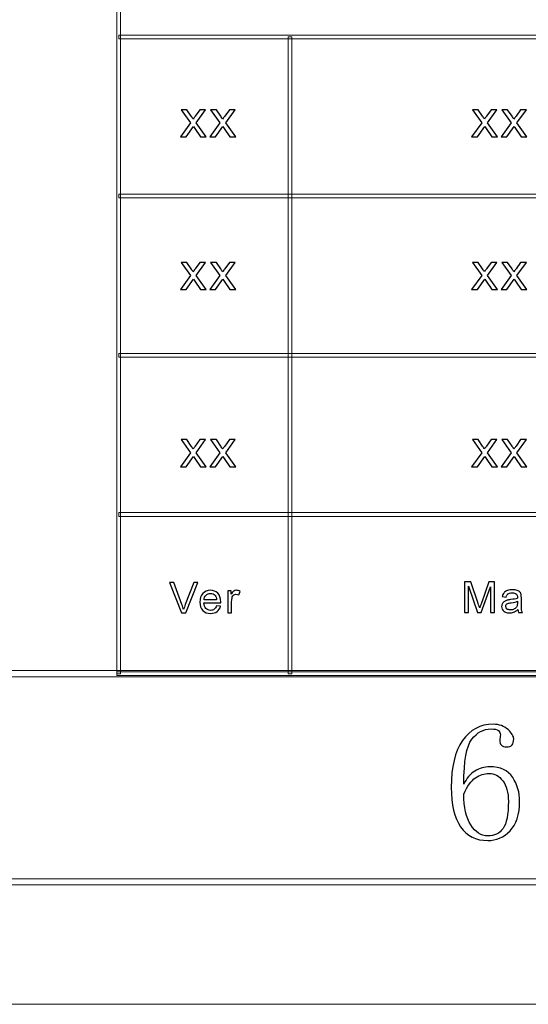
# Model space of a CAD drawing. Header units: millimetres. Extents: x -420 to 420, y -297 to 297.
# Tile 95 of 197: x 109 to 151, y -297 to -217. Entities that reach past the tile are written whole.
import ezdxf

# ---------------------------------------------------------------- set-up
doc = ezdxf.new("R2010")
doc.units = ezdxf.units.MM
doc.header["$MEASUREMENT"] = 0
doc.layers.add('layer 1', color=7, linetype='Continuous')

msp = doc.modelspace()

# ---------------------------------------------------------------- linework, layer by layer
at = {"layer": 'layer 1', "color": 7, "lineweight": 9}
for points in [[(117.4367, -270.3329), (117.4367, -270.3329), (117.1368, -270.3329), (117.1368, -270.3329), (117.1368, -270.3329), (117.1368, -270.3329), (117.1368, -179.2812), (117.1368, -179.2812), (117.1368, -179.2812), (117.1368, -179.2812), (117.4367, -179.2812), (117.4367, -179.2812), (117.4367, -179.2812), (117.4367, -179.2812), (117.4367, -270.3329), (117.4367, -270.3329)], [(273.2057, -218.1533), (273.2057, -218.1533), (273.2057, -218.4535), (273.2057, -218.4535), (273.2057, -218.4535), (273.2057, -218.4535), (117.2868, -218.4535), (117.2868, -218.4535), (117.2868, -218.4535), (117.2868, -218.4535), (117.2868, -218.1533), (117.2868, -218.1533), (117.2868, -218.1533), (117.2868, -218.1533), (273.2057, -218.1533), (273.2057, -218.1533)], [(131.4294, -270.3329), (131.4294, -270.3329), (131.1296, -270.3329), (131.1296, -270.3329), (131.1296, -270.3329), (131.1296, -270.3329), (131.1296, -218.3034), (131.1296, -218.3034), (131.1296, -218.3034), (131.1296, -218.3034), (131.4294, -218.3034), (131.4294, -218.3034), (131.4294, -218.3034), (131.4294, -218.3034), (131.4294, -270.3329), (131.4294, -270.3329)], [(273.2057, -231.1607), (273.2057, -231.1607), (273.2057, -231.4608), (273.2057, -231.4608), (273.2057, -231.4608), (273.2057, -231.4608), (117.2868, -231.4608), (117.2868, -231.4608), (117.2868, -231.4608), (117.2868, -231.4608), (117.2868, -231.1607), (117.2868, -231.1607), (117.2868, -231.1607), (117.2868, -231.1607), (273.2057, -231.1607), (273.2057, -231.1607)], [(393.1434, -244.168), (393.1434, -244.168), (393.1434, -244.4682), (393.1434, -244.4682), (393.1434, -244.4682), (393.1434, -244.4682), (117.2868, -244.4682), (117.2868, -244.4682), (117.2868, -244.4682), (117.2868, -244.4682), (117.2868, -244.168), (117.2868, -244.168), (117.2868, -244.168), (117.2868, -244.168), (393.1434, -244.168), (393.1434, -244.168)], [(393.1434, -257.1754), (393.1434, -257.1754), (393.1434, -257.4756), (393.1434, -257.4756), (393.1434, -257.4756), (393.1434, -257.4756), (117.2868, -257.4756), (117.2868, -257.4756), (117.2868, -257.4756), (117.2868, -257.4756), (117.2868, -257.1754), (117.2868, -257.1754), (117.2868, -257.1754), (117.2868, -257.1754), (393.1434, -257.1754), (393.1434, -257.1754)], [(-393.4478, -270.583), (-393.4478, -270.583), (-393.4478, -270.0827), (-393.4478, -270.0827), (-393.4478, -270.0827), (-393.4478, -270.0827), (393.1434, -270.0827), (393.1434, -270.0827), (393.1434, -270.0827), (393.1434, -270.0827), (393.1434, -270.583), (393.1434, -270.583), (393.1434, -270.583), (393.1434, -270.583), (-393.4478, -270.583), (-393.4478, -270.583)], [(393.2933, -270.1828), (393.2933, -270.1828), (393.2933, -270.483), (393.2933, -270.483), (393.2933, -270.483), (393.2933, -270.483), (117.1368, -270.483), (117.1368, -270.483), (117.1368, -270.483), (117.1368, -270.483), (117.1368, -270.1828), (117.1368, -270.1828), (117.1368, -270.1828), (117.1368, -270.1828), (393.2933, -270.1828), (393.2933, -270.1828)], [(-410.439, -287.5927), (-410.439, -287.5927), (-410.439, -287.0923), (-410.439, -287.0923), (-410.439, -287.0923), (-410.439, -287.0923), (410.1346, -287.0923), (410.1346, -287.0923), (410.1346, -287.0923), (410.1346, -287.0923), (410.1346, -287.5927), (410.1346, -287.5927), (410.1346, -287.5927), (410.1346, -287.5927), (-410.439, -287.5927), (-410.439, -287.5927)]]:
    msp.add_open_spline(points, degree=3, knots=[0, 0, 0, 0, 0.2, 0.2, 0.2, 0.2, 0.4, 0.4, 0.4, 0.4, 0.6, 0.6, 0.6, 0.6, 1, 1, 1, 1], dxfattribs=at)
at = {"layer": 'layer 1', "color": 7}
for points, knots in [([(122.3198, -226.4635), (122.3198, -226.4635), (123.1424, -225.3185), (123.1424, -225.3185), (123.1424, -225.3185), (123.1424, -225.3185), (122.3805, -224.2531), (122.3805, -224.2531), (122.3805, -224.2531), (122.3805, -224.2531), (122.8501, -224.2531), (122.8501, -224.2531), (122.8501, -224.2531), (122.8501, -224.2531), (123.2061, -224.7748), (123.2061, -224.7748), (123.2061, -224.7748), (123.272, -224.8728), (123.324, -224.9523), (123.3609, -225.0147), (123.3609, -225.0147), (123.4254, -224.926), (123.4826, -224.8458), (123.5339, -224.7741), (123.5339, -224.7741), (123.5339, -224.7741), (123.9086, -224.2531), (123.9086, -224.2531), (123.9086, -224.2531), (123.9086, -224.2531), (124.3754, -224.2531), (124.3754, -224.2531), (124.3754, -224.2531), (124.3754, -224.2531), (123.6092, -225.3185), (123.6092, -225.3185), (123.6092, -225.3185), (123.6092, -225.3185), (124.4254, -226.4635), (124.4254, -226.4635), (124.4254, -226.4635), (124.4254, -226.4635), (123.9608, -226.4635), (123.9608, -226.4635), (123.9608, -226.4635), (123.9608, -226.4635), (123.4948, -225.7821), (123.4948, -225.7821), (123.4948, -225.7821), (123.4948, -225.7821), (123.3885, -225.6181), (123.3885, -225.6181), (123.3885, -225.6181), (123.3885, -225.6181), (122.7864, -226.4635), (122.7864, -226.4635), (122.7864, -226.4635), (122.7864, -226.4635), (122.3198, -226.4635), (122.3198, -226.4635)], [0, 0, 0, 0, 0.0625, 0.0625, 0.0625, 0.0625, 0.125, 0.125, 0.125, 0.125, 0.1875, 0.1875, 0.1875, 0.1875, 0.25, 0.25, 0.25, 0.25, 0.3125, 0.3125, 0.3125, 0.3125, 0.375, 0.375, 0.375, 0.375, 0.4375, 0.4375, 0.4375, 0.4375, 0.5, 0.5, 0.5, 0.5, 0.5625, 0.5625, 0.5625, 0.5625, 0.625, 0.625, 0.625, 0.625, 0.6875, 0.6875, 0.6875, 0.6875, 0.75, 0.75, 0.75, 0.75, 0.8125, 0.8125, 0.8125, 0.8125, 0.875, 0.875, 0.875, 0.875, 1, 1, 1, 1]), ([(124.7318, -226.4635), (124.7318, -226.4635), (125.5544, -225.3185), (125.5544, -225.3185), (125.5544, -225.3185), (125.5544, -225.3185), (124.7925, -224.2531), (124.7925, -224.2531), (124.7925, -224.2531), (124.7925, -224.2531), (125.2622, -224.2531), (125.2622, -224.2531), (125.2622, -224.2531), (125.2622, -224.2531), (125.6181, -224.7748), (125.6181, -224.7748), (125.6181, -224.7748), (125.684, -224.8728), (125.7361, -224.9523), (125.773, -225.0147), (125.773, -225.0147), (125.8374, -224.926), (125.8946, -224.8458), (125.946, -224.7741), (125.946, -224.7741), (125.946, -224.7741), (126.3207, -224.2531), (126.3207, -224.2531), (126.3207, -224.2531), (126.3207, -224.2531), (126.7874, -224.2531), (126.7874, -224.2531), (126.7874, -224.2531), (126.7874, -224.2531), (126.0212, -225.3185), (126.0212, -225.3185), (126.0212, -225.3185), (126.0212, -225.3185), (126.8374, -226.4635), (126.8374, -226.4635), (126.8374, -226.4635), (126.8374, -226.4635), (126.3729, -226.4635), (126.3729, -226.4635), (126.3729, -226.4635), (126.3729, -226.4635), (125.9068, -225.7821), (125.9068, -225.7821), (125.9068, -225.7821), (125.9068, -225.7821), (125.8005, -225.6181), (125.8005, -225.6181), (125.8005, -225.6181), (125.8005, -225.6181), (125.1985, -226.4635), (125.1985, -226.4635), (125.1985, -226.4635), (125.1985, -226.4635), (124.7318, -226.4635), (124.7318, -226.4635)], [0, 0, 0, 0, 0.0625, 0.0625, 0.0625, 0.0625, 0.125, 0.125, 0.125, 0.125, 0.1875, 0.1875, 0.1875, 0.1875, 0.25, 0.25, 0.25, 0.25, 0.3125, 0.3125, 0.3125, 0.3125, 0.375, 0.375, 0.375, 0.375, 0.4375, 0.4375, 0.4375, 0.4375, 0.5, 0.5, 0.5, 0.5, 0.5625, 0.5625, 0.5625, 0.5625, 0.625, 0.625, 0.625, 0.625, 0.6875, 0.6875, 0.6875, 0.6875, 0.75, 0.75, 0.75, 0.75, 0.8125, 0.8125, 0.8125, 0.8125, 0.875, 0.875, 0.875, 0.875, 1, 1, 1, 1]), ([(146.0985, -226.4614), (146.0985, -226.4614), (146.9212, -225.3164), (146.9212, -225.3164), (146.9212, -225.3164), (146.9212, -225.3164), (146.1593, -224.251), (146.1593, -224.251), (146.1593, -224.251), (146.1593, -224.251), (146.6289, -224.251), (146.6289, -224.251), (146.6289, -224.251), (146.6289, -224.251), (146.9849, -224.7727), (146.9849, -224.7727), (146.9849, -224.7727), (147.0507, -224.8707), (147.1028, -224.9502), (147.1397, -225.0126), (147.1397, -225.0126), (147.2041, -224.9239), (147.2613, -224.8437), (147.3127, -224.772), (147.3127, -224.772), (147.3127, -224.772), (147.6874, -224.251), (147.6874, -224.251), (147.6874, -224.251), (147.6874, -224.251), (148.1542, -224.251), (148.1542, -224.251), (148.1542, -224.251), (148.1542, -224.251), (147.3879, -225.3164), (147.3879, -225.3164), (147.3879, -225.3164), (147.3879, -225.3164), (148.2041, -226.4614), (148.2041, -226.4614), (148.2041, -226.4614), (148.2041, -226.4614), (147.7396, -226.4614), (147.7396, -226.4614), (147.7396, -226.4614), (147.7396, -226.4614), (147.2736, -225.78), (147.2736, -225.78), (147.2736, -225.78), (147.2736, -225.78), (147.1672, -225.616), (147.1672, -225.616), (147.1672, -225.616), (147.1672, -225.616), (146.5652, -226.4614), (146.5652, -226.4614), (146.5652, -226.4614), (146.5652, -226.4614), (146.0985, -226.4614), (146.0985, -226.4614)], [0, 0, 0, 0, 0.0625, 0.0625, 0.0625, 0.0625, 0.125, 0.125, 0.125, 0.125, 0.1875, 0.1875, 0.1875, 0.1875, 0.25, 0.25, 0.25, 0.25, 0.3125, 0.3125, 0.3125, 0.3125, 0.375, 0.375, 0.375, 0.375, 0.4375, 0.4375, 0.4375, 0.4375, 0.5, 0.5, 0.5, 0.5, 0.5625, 0.5625, 0.5625, 0.5625, 0.625, 0.625, 0.625, 0.625, 0.6875, 0.6875, 0.6875, 0.6875, 0.75, 0.75, 0.75, 0.75, 0.8125, 0.8125, 0.8125, 0.8125, 0.875, 0.875, 0.875, 0.875, 1, 1, 1, 1]), ([(148.5106, -226.4614), (148.5106, -226.4614), (149.3332, -225.3164), (149.3332, -225.3164), (149.3332, -225.3164), (149.3332, -225.3164), (148.5713, -224.251), (148.5713, -224.251), (148.5713, -224.251), (148.5713, -224.251), (149.0409, -224.251), (149.0409, -224.251), (149.0409, -224.251), (149.0409, -224.251), (149.3969, -224.7727), (149.3969, -224.7727), (149.3969, -224.7727), (149.4628, -224.8707), (149.5148, -224.9502), (149.5517, -225.0126), (149.5517, -225.0126), (149.6162, -224.9239), (149.6734, -224.8437), (149.7247, -224.772), (149.7247, -224.772), (149.7247, -224.772), (150.0994, -224.251), (150.0994, -224.251), (150.0994, -224.251), (150.0994, -224.251), (150.5662, -224.251), (150.5662, -224.251), (150.5662, -224.251), (150.5662, -224.251), (149.8, -225.3164), (149.8, -225.3164), (149.8, -225.3164), (149.8, -225.3164), (150.6162, -226.4614), (150.6162, -226.4614), (150.6162, -226.4614), (150.6162, -226.4614), (150.1516, -226.4614), (150.1516, -226.4614), (150.1516, -226.4614), (150.1516, -226.4614), (149.6856, -225.78), (149.6856, -225.78), (149.6856, -225.78), (149.6856, -225.78), (149.5793, -225.616), (149.5793, -225.616), (149.5793, -225.616), (149.5793, -225.616), (148.9772, -226.4614), (148.9772, -226.4614), (148.9772, -226.4614), (148.9772, -226.4614), (148.5106, -226.4614), (148.5106, -226.4614)], [0, 0, 0, 0, 0.0625, 0.0625, 0.0625, 0.0625, 0.125, 0.125, 0.125, 0.125, 0.1875, 0.1875, 0.1875, 0.1875, 0.25, 0.25, 0.25, 0.25, 0.3125, 0.3125, 0.3125, 0.3125, 0.375, 0.375, 0.375, 0.375, 0.4375, 0.4375, 0.4375, 0.4375, 0.5, 0.5, 0.5, 0.5, 0.5625, 0.5625, 0.5625, 0.5625, 0.625, 0.625, 0.625, 0.625, 0.6875, 0.6875, 0.6875, 0.6875, 0.75, 0.75, 0.75, 0.75, 0.8125, 0.8125, 0.8125, 0.8125, 0.875, 0.875, 0.875, 0.875, 1, 1, 1, 1]), ([(122.3198, -238.9437), (122.3198, -238.9437), (123.1424, -237.7987), (123.1424, -237.7987), (123.1424, -237.7987), (123.1424, -237.7987), (122.3805, -236.7333), (122.3805, -236.7333), (122.3805, -236.7333), (122.3805, -236.7333), (122.8501, -236.7333), (122.8501, -236.7333), (122.8501, -236.7333), (122.8501, -236.7333), (123.2061, -237.255), (123.2061, -237.255), (123.2061, -237.255), (123.272, -237.353), (123.324, -237.4325), (123.3609, -237.4949), (123.3609, -237.4949), (123.4254, -237.4062), (123.4826, -237.326), (123.5339, -237.2543), (123.5339, -237.2543), (123.5339, -237.2543), (123.9086, -236.7333), (123.9086, -236.7333), (123.9086, -236.7333), (123.9086, -236.7333), (124.3754, -236.7333), (124.3754, -236.7333), (124.3754, -236.7333), (124.3754, -236.7333), (123.6092, -237.7987), (123.6092, -237.7987), (123.6092, -237.7987), (123.6092, -237.7987), (124.4254, -238.9437), (124.4254, -238.9437), (124.4254, -238.9437), (124.4254, -238.9437), (123.9608, -238.9437), (123.9608, -238.9437), (123.9608, -238.9437), (123.9608, -238.9437), (123.4948, -238.2623), (123.4948, -238.2623), (123.4948, -238.2623), (123.4948, -238.2623), (123.3885, -238.0983), (123.3885, -238.0983), (123.3885, -238.0983), (123.3885, -238.0983), (122.7864, -238.9437), (122.7864, -238.9437), (122.7864, -238.9437), (122.7864, -238.9437), (122.3198, -238.9437), (122.3198, -238.9437)], [0, 0, 0, 0, 0.0625, 0.0625, 0.0625, 0.0625, 0.125, 0.125, 0.125, 0.125, 0.1875, 0.1875, 0.1875, 0.1875, 0.25, 0.25, 0.25, 0.25, 0.3125, 0.3125, 0.3125, 0.3125, 0.375, 0.375, 0.375, 0.375, 0.4375, 0.4375, 0.4375, 0.4375, 0.5, 0.5, 0.5, 0.5, 0.5625, 0.5625, 0.5625, 0.5625, 0.625, 0.625, 0.625, 0.625, 0.6875, 0.6875, 0.6875, 0.6875, 0.75, 0.75, 0.75, 0.75, 0.8125, 0.8125, 0.8125, 0.8125, 0.875, 0.875, 0.875, 0.875, 1, 1, 1, 1]), ([(124.7318, -238.9437), (124.7318, -238.9437), (125.5544, -237.7987), (125.5544, -237.7987), (125.5544, -237.7987), (125.5544, -237.7987), (124.7925, -236.7333), (124.7925, -236.7333), (124.7925, -236.7333), (124.7925, -236.7333), (125.2622, -236.7333), (125.2622, -236.7333), (125.2622, -236.7333), (125.2622, -236.7333), (125.6181, -237.255), (125.6181, -237.255), (125.6181, -237.255), (125.684, -237.353), (125.7361, -237.4325), (125.773, -237.4949), (125.773, -237.4949), (125.8374, -237.4062), (125.8946, -237.326), (125.946, -237.2543), (125.946, -237.2543), (125.946, -237.2543), (126.3207, -236.7333), (126.3207, -236.7333), (126.3207, -236.7333), (126.3207, -236.7333), (126.7874, -236.7333), (126.7874, -236.7333), (126.7874, -236.7333), (126.7874, -236.7333), (126.0212, -237.7987), (126.0212, -237.7987), (126.0212, -237.7987), (126.0212, -237.7987), (126.8374, -238.9437), (126.8374, -238.9437), (126.8374, -238.9437), (126.8374, -238.9437), (126.3729, -238.9437), (126.3729, -238.9437), (126.3729, -238.9437), (126.3729, -238.9437), (125.9068, -238.2623), (125.9068, -238.2623), (125.9068, -238.2623), (125.9068, -238.2623), (125.8005, -238.0983), (125.8005, -238.0983), (125.8005, -238.0983), (125.8005, -238.0983), (125.1985, -238.9437), (125.1985, -238.9437), (125.1985, -238.9437), (125.1985, -238.9437), (124.7318, -238.9437), (124.7318, -238.9437)], [0, 0, 0, 0, 0.0625, 0.0625, 0.0625, 0.0625, 0.125, 0.125, 0.125, 0.125, 0.1875, 0.1875, 0.1875, 0.1875, 0.25, 0.25, 0.25, 0.25, 0.3125, 0.3125, 0.3125, 0.3125, 0.375, 0.375, 0.375, 0.375, 0.4375, 0.4375, 0.4375, 0.4375, 0.5, 0.5, 0.5, 0.5, 0.5625, 0.5625, 0.5625, 0.5625, 0.625, 0.625, 0.625, 0.625, 0.6875, 0.6875, 0.6875, 0.6875, 0.75, 0.75, 0.75, 0.75, 0.8125, 0.8125, 0.8125, 0.8125, 0.875, 0.875, 0.875, 0.875, 1, 1, 1, 1]), ([(146.0985, -238.9417), (146.0985, -238.9417), (146.9212, -237.7967), (146.9212, -237.7967), (146.9212, -237.7967), (146.9212, -237.7967), (146.1593, -236.7313), (146.1593, -236.7313), (146.1593, -236.7313), (146.1593, -236.7313), (146.6289, -236.7313), (146.6289, -236.7313), (146.6289, -236.7313), (146.6289, -236.7313), (146.9849, -237.253), (146.9849, -237.253), (146.9849, -237.253), (147.0507, -237.351), (147.1028, -237.4305), (147.1397, -237.4929), (147.1397, -237.4929), (147.2041, -237.4042), (147.2613, -237.324), (147.3127, -237.2523), (147.3127, -237.2523), (147.3127, -237.2523), (147.6874, -236.7313), (147.6874, -236.7313), (147.6874, -236.7313), (147.6874, -236.7313), (148.1542, -236.7313), (148.1542, -236.7313), (148.1542, -236.7313), (148.1542, -236.7313), (147.3879, -237.7967), (147.3879, -237.7967), (147.3879, -237.7967), (147.3879, -237.7967), (148.2041, -238.9417), (148.2041, -238.9417), (148.2041, -238.9417), (148.2041, -238.9417), (147.7396, -238.9417), (147.7396, -238.9417), (147.7396, -238.9417), (147.7396, -238.9417), (147.2736, -238.2603), (147.2736, -238.2603), (147.2736, -238.2603), (147.2736, -238.2603), (147.1672, -238.0963), (147.1672, -238.0963), (147.1672, -238.0963), (147.1672, -238.0963), (146.5652, -238.9417), (146.5652, -238.9417), (146.5652, -238.9417), (146.5652, -238.9417), (146.0985, -238.9417), (146.0985, -238.9417)], [0, 0, 0, 0, 0.0625, 0.0625, 0.0625, 0.0625, 0.125, 0.125, 0.125, 0.125, 0.1875, 0.1875, 0.1875, 0.1875, 0.25, 0.25, 0.25, 0.25, 0.3125, 0.3125, 0.3125, 0.3125, 0.375, 0.375, 0.375, 0.375, 0.4375, 0.4375, 0.4375, 0.4375, 0.5, 0.5, 0.5, 0.5, 0.5625, 0.5625, 0.5625, 0.5625, 0.625, 0.625, 0.625, 0.625, 0.6875, 0.6875, 0.6875, 0.6875, 0.75, 0.75, 0.75, 0.75, 0.8125, 0.8125, 0.8125, 0.8125, 0.875, 0.875, 0.875, 0.875, 1, 1, 1, 1]), ([(148.5106, -238.9417), (148.5106, -238.9417), (149.3332, -237.7967), (149.3332, -237.7967), (149.3332, -237.7967), (149.3332, -237.7967), (148.5713, -236.7313), (148.5713, -236.7313), (148.5713, -236.7313), (148.5713, -236.7313), (149.0409, -236.7313), (149.0409, -236.7313), (149.0409, -236.7313), (149.0409, -236.7313), (149.3969, -237.253), (149.3969, -237.253), (149.3969, -237.253), (149.4628, -237.351), (149.5148, -237.4305), (149.5517, -237.4929), (149.5517, -237.4929), (149.6162, -237.4042), (149.6734, -237.324), (149.7247, -237.2523), (149.7247, -237.2523), (149.7247, -237.2523), (150.0994, -236.7313), (150.0994, -236.7313), (150.0994, -236.7313), (150.0994, -236.7313), (150.5662, -236.7313), (150.5662, -236.7313), (150.5662, -236.7313), (150.5662, -236.7313), (149.8, -237.7967), (149.8, -237.7967), (149.8, -237.7967), (149.8, -237.7967), (150.6162, -238.9417), (150.6162, -238.9417), (150.6162, -238.9417), (150.6162, -238.9417), (150.1516, -238.9417), (150.1516, -238.9417), (150.1516, -238.9417), (150.1516, -238.9417), (149.6856, -238.2603), (149.6856, -238.2603), (149.6856, -238.2603), (149.6856, -238.2603), (149.5793, -238.0963), (149.5793, -238.0963), (149.5793, -238.0963), (149.5793, -238.0963), (148.9772, -238.9417), (148.9772, -238.9417), (148.9772, -238.9417), (148.9772, -238.9417), (148.5106, -238.9417), (148.5106, -238.9417)], [0, 0, 0, 0, 0.0625, 0.0625, 0.0625, 0.0625, 0.125, 0.125, 0.125, 0.125, 0.1875, 0.1875, 0.1875, 0.1875, 0.25, 0.25, 0.25, 0.25, 0.3125, 0.3125, 0.3125, 0.3125, 0.375, 0.375, 0.375, 0.375, 0.4375, 0.4375, 0.4375, 0.4375, 0.5, 0.5, 0.5, 0.5, 0.5625, 0.5625, 0.5625, 0.5625, 0.625, 0.625, 0.625, 0.625, 0.6875, 0.6875, 0.6875, 0.6875, 0.75, 0.75, 0.75, 0.75, 0.8125, 0.8125, 0.8125, 0.8125, 0.875, 0.875, 0.875, 0.875, 1, 1, 1, 1]), ([(122.3198, -253.4209), (122.3198, -253.4209), (123.1424, -252.2759), (123.1424, -252.2759), (123.1424, -252.2759), (123.1424, -252.2759), (122.3805, -251.2105), (122.3805, -251.2105), (122.3805, -251.2105), (122.3805, -251.2105), (122.8501, -251.2105), (122.8501, -251.2105), (122.8501, -251.2105), (122.8501, -251.2105), (123.2061, -251.7322), (123.2061, -251.7322), (123.2061, -251.7322), (123.272, -251.8302), (123.324, -251.9097), (123.3609, -251.9721), (123.3609, -251.9721), (123.4254, -251.8834), (123.4826, -251.8032), (123.5339, -251.7315), (123.5339, -251.7315), (123.5339, -251.7315), (123.9086, -251.2105), (123.9086, -251.2105), (123.9086, -251.2105), (123.9086, -251.2105), (124.3754, -251.2105), (124.3754, -251.2105), (124.3754, -251.2105), (124.3754, -251.2105), (123.6092, -252.2759), (123.6092, -252.2759), (123.6092, -252.2759), (123.6092, -252.2759), (124.4254, -253.4209), (124.4254, -253.4209), (124.4254, -253.4209), (124.4254, -253.4209), (123.9608, -253.4209), (123.9608, -253.4209), (123.9608, -253.4209), (123.9608, -253.4209), (123.4948, -252.7395), (123.4948, -252.7395), (123.4948, -252.7395), (123.4948, -252.7395), (123.3885, -252.5755), (123.3885, -252.5755), (123.3885, -252.5755), (123.3885, -252.5755), (122.7864, -253.4209), (122.7864, -253.4209), (122.7864, -253.4209), (122.7864, -253.4209), (122.3198, -253.4209), (122.3198, -253.4209)], [0, 0, 0, 0, 0.0625, 0.0625, 0.0625, 0.0625, 0.125, 0.125, 0.125, 0.125, 0.1875, 0.1875, 0.1875, 0.1875, 0.25, 0.25, 0.25, 0.25, 0.3125, 0.3125, 0.3125, 0.3125, 0.375, 0.375, 0.375, 0.375, 0.4375, 0.4375, 0.4375, 0.4375, 0.5, 0.5, 0.5, 0.5, 0.5625, 0.5625, 0.5625, 0.5625, 0.625, 0.625, 0.625, 0.625, 0.6875, 0.6875, 0.6875, 0.6875, 0.75, 0.75, 0.75, 0.75, 0.8125, 0.8125, 0.8125, 0.8125, 0.875, 0.875, 0.875, 0.875, 1, 1, 1, 1]), ([(124.7318, -253.4209), (124.7318, -253.4209), (125.5544, -252.2759), (125.5544, -252.2759), (125.5544, -252.2759), (125.5544, -252.2759), (124.7925, -251.2105), (124.7925, -251.2105), (124.7925, -251.2105), (124.7925, -251.2105), (125.2622, -251.2105), (125.2622, -251.2105), (125.2622, -251.2105), (125.2622, -251.2105), (125.6181, -251.7322), (125.6181, -251.7322), (125.6181, -251.7322), (125.684, -251.8302), (125.7361, -251.9097), (125.773, -251.9721), (125.773, -251.9721), (125.8374, -251.8834), (125.8946, -251.8032), (125.946, -251.7315), (125.946, -251.7315), (125.946, -251.7315), (126.3207, -251.2105), (126.3207, -251.2105), (126.3207, -251.2105), (126.3207, -251.2105), (126.7874, -251.2105), (126.7874, -251.2105), (126.7874, -251.2105), (126.7874, -251.2105), (126.0212, -252.2759), (126.0212, -252.2759), (126.0212, -252.2759), (126.0212, -252.2759), (126.8374, -253.4209), (126.8374, -253.4209), (126.8374, -253.4209), (126.8374, -253.4209), (126.3729, -253.4209), (126.3729, -253.4209), (126.3729, -253.4209), (126.3729, -253.4209), (125.9068, -252.7395), (125.9068, -252.7395), (125.9068, -252.7395), (125.9068, -252.7395), (125.8005, -252.5755), (125.8005, -252.5755), (125.8005, -252.5755), (125.8005, -252.5755), (125.1985, -253.4209), (125.1985, -253.4209), (125.1985, -253.4209), (125.1985, -253.4209), (124.7318, -253.4209), (124.7318, -253.4209)], [0, 0, 0, 0, 0.0625, 0.0625, 0.0625, 0.0625, 0.125, 0.125, 0.125, 0.125, 0.1875, 0.1875, 0.1875, 0.1875, 0.25, 0.25, 0.25, 0.25, 0.3125, 0.3125, 0.3125, 0.3125, 0.375, 0.375, 0.375, 0.375, 0.4375, 0.4375, 0.4375, 0.4375, 0.5, 0.5, 0.5, 0.5, 0.5625, 0.5625, 0.5625, 0.5625, 0.625, 0.625, 0.625, 0.625, 0.6875, 0.6875, 0.6875, 0.6875, 0.75, 0.75, 0.75, 0.75, 0.8125, 0.8125, 0.8125, 0.8125, 0.875, 0.875, 0.875, 0.875, 1, 1, 1, 1]), ([(146.0985, -253.4189), (146.0985, -253.4189), (146.9212, -252.2739), (146.9212, -252.2739), (146.9212, -252.2739), (146.9212, -252.2739), (146.1593, -251.2085), (146.1593, -251.2085), (146.1593, -251.2085), (146.1593, -251.2085), (146.6289, -251.2085), (146.6289, -251.2085), (146.6289, -251.2085), (146.6289, -251.2085), (146.9849, -251.7302), (146.9849, -251.7302), (146.9849, -251.7302), (147.0507, -251.8282), (147.1028, -251.9077), (147.1397, -251.9701), (147.1397, -251.9701), (147.2041, -251.8814), (147.2613, -251.8012), (147.3127, -251.7295), (147.3127, -251.7295), (147.3127, -251.7295), (147.6874, -251.2085), (147.6874, -251.2085), (147.6874, -251.2085), (147.6874, -251.2085), (148.1542, -251.2085), (148.1542, -251.2085), (148.1542, -251.2085), (148.1542, -251.2085), (147.3879, -252.2739), (147.3879, -252.2739), (147.3879, -252.2739), (147.3879, -252.2739), (148.2041, -253.4189), (148.2041, -253.4189), (148.2041, -253.4189), (148.2041, -253.4189), (147.7396, -253.4189), (147.7396, -253.4189), (147.7396, -253.4189), (147.7396, -253.4189), (147.2736, -252.7375), (147.2736, -252.7375), (147.2736, -252.7375), (147.2736, -252.7375), (147.1672, -252.5735), (147.1672, -252.5735), (147.1672, -252.5735), (147.1672, -252.5735), (146.5652, -253.4189), (146.5652, -253.4189), (146.5652, -253.4189), (146.5652, -253.4189), (146.0985, -253.4189), (146.0985, -253.4189)], [0, 0, 0, 0, 0.0625, 0.0625, 0.0625, 0.0625, 0.125, 0.125, 0.125, 0.125, 0.1875, 0.1875, 0.1875, 0.1875, 0.25, 0.25, 0.25, 0.25, 0.3125, 0.3125, 0.3125, 0.3125, 0.375, 0.375, 0.375, 0.375, 0.4375, 0.4375, 0.4375, 0.4375, 0.5, 0.5, 0.5, 0.5, 0.5625, 0.5625, 0.5625, 0.5625, 0.625, 0.625, 0.625, 0.625, 0.6875, 0.6875, 0.6875, 0.6875, 0.75, 0.75, 0.75, 0.75, 0.8125, 0.8125, 0.8125, 0.8125, 0.875, 0.875, 0.875, 0.875, 1, 1, 1, 1]), ([(148.5106, -253.4189), (148.5106, -253.4189), (149.3332, -252.2739), (149.3332, -252.2739), (149.3332, -252.2739), (149.3332, -252.2739), (148.5713, -251.2085), (148.5713, -251.2085), (148.5713, -251.2085), (148.5713, -251.2085), (149.0409, -251.2085), (149.0409, -251.2085), (149.0409, -251.2085), (149.0409, -251.2085), (149.3969, -251.7302), (149.3969, -251.7302), (149.3969, -251.7302), (149.4628, -251.8282), (149.5148, -251.9077), (149.5517, -251.9701), (149.5517, -251.9701), (149.6162, -251.8814), (149.6734, -251.8012), (149.7247, -251.7295), (149.7247, -251.7295), (149.7247, -251.7295), (150.0994, -251.2085), (150.0994, -251.2085), (150.0994, -251.2085), (150.0994, -251.2085), (150.5662, -251.2085), (150.5662, -251.2085), (150.5662, -251.2085), (150.5662, -251.2085), (149.8, -252.2739), (149.8, -252.2739), (149.8, -252.2739), (149.8, -252.2739), (150.6162, -253.4189), (150.6162, -253.4189), (150.6162, -253.4189), (150.6162, -253.4189), (150.1516, -253.4189), (150.1516, -253.4189), (150.1516, -253.4189), (150.1516, -253.4189), (149.6856, -252.7375), (149.6856, -252.7375), (149.6856, -252.7375), (149.6856, -252.7375), (149.5793, -252.5735), (149.5793, -252.5735), (149.5793, -252.5735), (149.5793, -252.5735), (148.9772, -253.4189), (148.9772, -253.4189), (148.9772, -253.4189), (148.9772, -253.4189), (148.5106, -253.4189), (148.5106, -253.4189)], [0, 0, 0, 0, 0.0625, 0.0625, 0.0625, 0.0625, 0.125, 0.125, 0.125, 0.125, 0.1875, 0.1875, 0.1875, 0.1875, 0.25, 0.25, 0.25, 0.25, 0.3125, 0.3125, 0.3125, 0.3125, 0.375, 0.375, 0.375, 0.375, 0.4375, 0.4375, 0.4375, 0.4375, 0.5, 0.5, 0.5, 0.5, 0.5625, 0.5625, 0.5625, 0.5625, 0.625, 0.625, 0.625, 0.625, 0.6875, 0.6875, 0.6875, 0.6875, 0.75, 0.75, 0.75, 0.75, 0.8125, 0.8125, 0.8125, 0.8125, 0.875, 0.875, 0.875, 0.875, 1, 1, 1, 1]), ([(122.4082, -265.3705), (122.4082, -265.3705), (121.4227, -262.8686), (121.4227, -262.8686), (121.4227, -262.8686), (121.4227, -262.8686), (121.7885, -262.8686), (121.7885, -262.8686), (121.7885, -262.8686), (121.7885, -262.8686), (122.4509, -264.6868), (122.4509, -264.6868), (122.4509, -264.6868), (122.5039, -264.8324), (122.5489, -264.9687), (122.5846, -265.0962), (122.5846, -265.0962), (122.6237, -264.9593), (122.6694, -264.8231), (122.7217, -264.6868), (122.7217, -264.6868), (122.7217, -264.6868), (123.4092, -262.8686), (123.4092, -262.8686), (123.4092, -262.8686), (123.4092, -262.8686), (123.7535, -262.8686), (123.7535, -262.8686), (123.7535, -262.8686), (123.7535, -262.8686), (122.7591, -265.3705), (122.7591, -265.3705), (122.7591, -265.3705), (122.7591, -265.3705), (122.4082, -265.3705), (122.4082, -265.3705)], [0, 0, 0, 0, 0.1, 0.1, 0.1, 0.1, 0.2, 0.2, 0.2, 0.2, 0.3, 0.3, 0.3, 0.3, 0.4, 0.4, 0.4, 0.4, 0.5, 0.5, 0.5, 0.5, 0.6, 0.6, 0.6, 0.6, 0.7, 0.7, 0.7, 0.7, 0.8, 0.8, 0.8, 0.8, 1, 1, 1, 1]), ([(145.5251, -265.3238), (145.5251, -265.3238), (145.5251, -262.8219), (145.5251, -262.8219), (145.5251, -262.8219), (145.5251, -262.8219), (146.0309, -262.8219), (146.0309, -262.8219), (146.0309, -262.8219), (146.0309, -262.8219), (146.634, -264.5929), (146.634, -264.5929), (146.634, -264.5929), (146.6898, -264.7577), (146.7302, -264.8812), (146.7557, -264.9633), (146.7557, -264.9633), (146.7848, -264.8725), (146.8305, -264.7385), (146.8922, -264.562), (146.8922, -264.562), (146.8922, -264.562), (147.5061, -262.8219), (147.5061, -262.8219), (147.5061, -262.8219), (147.5061, -262.8219), (147.9579, -262.8219), (147.9579, -262.8219), (147.9579, -262.8219), (147.9579, -262.8219), (147.9579, -265.3238), (147.9579, -265.3238), (147.9579, -265.3238), (147.9579, -265.3238), (147.6337, -265.3238), (147.6337, -265.3238), (147.6337, -265.3238), (147.6337, -265.3238), (147.6337, -263.2307), (147.6337, -263.2307), (147.6337, -263.2307), (147.6337, -263.2307), (146.8893, -265.3238), (146.8893, -265.3238), (146.8893, -265.3238), (146.8893, -265.3238), (146.5853, -265.3238), (146.5853, -265.3238), (146.5853, -265.3238), (146.5853, -265.3238), (145.8492, -263.1923), (145.8492, -263.1923), (145.8492, -263.1923), (145.8492, -263.1923), (145.8492, -265.3238), (145.8492, -265.3238), (145.8492, -265.3238), (145.8492, -265.3238), (145.5251, -265.3238), (145.5251, -265.3238)], [0, 0, 0, 0, 0.0625, 0.0625, 0.0625, 0.0625, 0.125, 0.125, 0.125, 0.125, 0.1875, 0.1875, 0.1875, 0.1875, 0.25, 0.25, 0.25, 0.25, 0.3125, 0.3125, 0.3125, 0.3125, 0.375, 0.375, 0.375, 0.375, 0.4375, 0.4375, 0.4375, 0.4375, 0.5, 0.5, 0.5, 0.5, 0.5625, 0.5625, 0.5625, 0.5625, 0.625, 0.625, 0.625, 0.625, 0.6875, 0.6875, 0.6875, 0.6875, 0.75, 0.75, 0.75, 0.75, 0.8125, 0.8125, 0.8125, 0.8125, 0.875, 0.875, 0.875, 0.875, 1, 1, 1, 1]), ([(125.2806, -264.7835), (125.2806, -264.7835), (125.6048, -264.8254), (125.6048, -264.8254), (125.6048, -264.8254), (125.5543, -265.01), (125.4599, -265.1539), (125.3222, -265.2558), (125.3222, -265.2558), (125.1845, -265.3577), (125.0087, -265.4089), (124.7944, -265.4089), (124.7944, -265.4089), (124.5248, -265.4089), (124.3112, -265.3274), (124.1533, -265.1643), (124.1533, -265.1643), (123.9953, -265.0019), (123.9164, -264.773), (123.9164, -264.4789), (123.9164, -264.4789), (123.9164, -264.1749), (123.9959, -263.9384), (124.1556, -263.7707), (124.1556, -263.7707), (124.3154, -263.6024), (124.5225, -263.5185), (124.7771, -263.5185), (124.7771, -263.5185), (125.0235, -263.5185), (125.2248, -263.6006), (125.3809, -263.7655), (125.3809, -263.7655), (125.5371, -263.9303), (125.6155, -264.1621), (125.6155, -264.4608), (125.6155, -264.4608), (125.6155, -264.4789), (125.6149, -264.5062), (125.6136, -264.5424), (125.6136, -264.5424), (125.6136, -264.5424), (124.237, -264.5424), (124.237, -264.5424), (124.237, -264.5424), (124.2488, -264.7409), (124.3058, -264.8935), (124.4092, -264.9989), (124.4092, -264.9989), (124.5118, -265.1044), (124.6406, -265.1573), (124.7944, -265.1573), (124.7944, -265.1573), (124.9089, -265.1573), (125.0069, -265.1276), (125.0876, -265.0682), (125.0876, -265.0682), (125.169, -265.0088), (125.2331, -264.9139), (125.2806, -264.7835)], [0, 0, 0, 0, 0.0625, 0.0625, 0.0625, 0.0625, 0.125, 0.125, 0.125, 0.125, 0.1875, 0.1875, 0.1875, 0.1875, 0.25, 0.25, 0.25, 0.25, 0.3125, 0.3125, 0.3125, 0.3125, 0.375, 0.375, 0.375, 0.375, 0.4375, 0.4375, 0.4375, 0.4375, 0.5, 0.5, 0.5, 0.5, 0.5625, 0.5625, 0.5625, 0.5625, 0.625, 0.625, 0.625, 0.625, 0.6875, 0.6875, 0.6875, 0.6875, 0.75, 0.75, 0.75, 0.75, 0.8125, 0.8125, 0.8125, 0.8125, 0.875, 0.875, 0.875, 0.875, 1, 1, 1, 1]), ([(124.2547, -264.2908), (124.2547, -264.2908), (125.2842, -264.2908), (125.2842, -264.2908), (125.2842, -264.2908), (125.2705, -264.1382), (125.2308, -264.024), (125.166, -263.9477), (125.166, -263.9477), (125.0668, -263.8295), (124.9375, -263.7701), (124.779, -263.7701), (124.779, -263.7701), (124.6353, -263.7701), (124.5148, -263.8173), (124.4168, -263.9116), (124.4168, -263.9116), (124.3194, -264.006), (124.2654, -264.1324), (124.2547, -264.2908)], [0, 0, 0, 0, 0.1666667, 0.1666667, 0.1666667, 0.1666667, 0.3333333, 0.3333333, 0.3333333, 0.3333333, 0.5, 0.5, 0.5, 0.5, 0.6666667, 0.6666667, 0.6666667, 0.6666667, 1, 1, 1, 1]), ([(126.1951, -265.3705), (126.1951, -265.3705), (126.1951, -263.557), (126.1951, -263.557), (126.1951, -263.557), (126.1951, -263.557), (126.4765, -263.557), (126.4765, -263.557), (126.4765, -263.557), (126.4765, -263.557), (126.4765, -263.8348), (126.4765, -263.8348), (126.4765, -263.8348), (126.5483, -263.706), (126.6149, -263.621), (126.676, -263.5803), (126.676, -263.5803), (126.7371, -263.5389), (126.8043, -263.5185), (126.8772, -263.5185), (126.8772, -263.5185), (126.983, -263.5185), (127.0904, -263.5511), (127.1996, -263.6158), (127.1996, -263.6158), (127.1996, -263.6158), (127.0879, -263.8994), (127.0879, -263.8994), (127.0879, -263.8994), (127.012, -263.8575), (126.936, -263.8365), (126.86, -263.8365), (126.86, -263.8365), (126.7917, -263.8365), (126.7306, -263.8569), (126.6765, -263.8971), (126.6765, -263.8971), (126.6225, -263.9373), (126.584, -263.9932), (126.5608, -264.0648), (126.5608, -264.0648), (126.5258, -264.1737), (126.5085, -264.2931), (126.5085, -264.423), (126.5085, -264.423), (126.5085, -264.423), (126.5085, -265.3705), (126.5085, -265.3705), (126.5085, -265.3705), (126.5085, -265.3705), (126.1951, -265.3705), (126.1951, -265.3705)], [0, 0, 0, 0, 0.0714286, 0.0714286, 0.0714286, 0.0714286, 0.1428571, 0.1428571, 0.1428571, 0.1428571, 0.2142857, 0.2142857, 0.2142857, 0.2142857, 0.2857143, 0.2857143, 0.2857143, 0.2857143, 0.3571429, 0.3571429, 0.3571429, 0.3571429, 0.4285714, 0.4285714, 0.4285714, 0.4285714, 0.5, 0.5, 0.5, 0.5, 0.5714286, 0.5714286, 0.5714286, 0.5714286, 0.6428571, 0.6428571, 0.6428571, 0.6428571, 0.7142857, 0.7142857, 0.7142857, 0.7142857, 0.7857143, 0.7857143, 0.7857143, 0.7857143, 0.8571429, 0.8571429, 0.8571429, 0.8571429, 1, 1, 1, 1]), ([(149.8656, -265.0967), (149.7492, -265.1939), (149.6371, -265.2621), (149.5296, -265.3023), (149.5296, -265.3023), (149.4222, -265.3424), (149.307, -265.3622), (149.1835, -265.3622), (149.1835, -265.3622), (148.9805, -265.3622), (148.8243, -265.3139), (148.7151, -265.2166), (148.7151, -265.2166), (148.6059, -265.12), (148.5513, -264.9959), (148.5513, -264.8451), (148.5513, -264.8451), (148.5513, -264.7566), (148.572, -264.6756), (148.613, -264.6022), (148.613, -264.6022), (148.6545, -264.5288), (148.7085, -264.4706), (148.7751, -264.4263), (148.7751, -264.4263), (148.8422, -264.3821), (148.9169, -264.3483), (149.0007, -264.3256), (149.0007, -264.3256), (149.0624, -264.3099), (149.1556, -264.2947), (149.2797, -264.2796), (149.2797, -264.2796), (149.5326, -264.2505), (149.7195, -264.2149), (149.8389, -264.1742), (149.8389, -264.1742), (149.84, -264.1322), (149.8406, -264.1055), (149.8406, -264.0944), (149.8406, -264.0944), (149.8406, -263.9698), (149.811, -263.8818), (149.7517, -263.8306), (149.7517, -263.8306), (149.6715, -263.7613), (149.5522, -263.7269), (149.3943, -263.7269), (149.3943, -263.7269), (149.2465, -263.7269), (149.1372, -263.7525), (149.0672, -263.8032), (149.0672, -263.8032), (148.9965, -263.8539), (148.9448, -263.9436), (148.911, -264.0728), (148.911, -264.0728), (148.911, -264.0728), (148.6047, -264.0309), (148.6047, -264.0309), (148.6047, -264.0309), (148.6326, -263.9022), (148.6783, -263.798), (148.7424, -263.7188), (148.7424, -263.7188), (148.8065, -263.6395), (148.8992, -263.579), (149.0203, -263.5359), (149.0203, -263.5359), (149.1407, -263.4934), (149.2814, -263.4718), (149.4405, -263.4718), (149.4405, -263.4718), (149.5984, -263.4718), (149.7273, -263.4899), (149.8265, -263.5266), (149.8265, -263.5266), (149.9249, -263.5633), (149.998, -263.6087), (150.0443, -263.664), (150.0443, -263.664), (150.0906, -263.7193), (150.1232, -263.7892), (150.1423, -263.8737), (150.1423, -263.8737), (150.1524, -263.9261), (150.1577, -264.0204), (150.1577, -264.1561), (150.1577, -264.1561), (150.1577, -264.1561), (150.1577, -264.5638), (150.1577, -264.5638), (150.1577, -264.5638), (150.1577, -264.8486), (150.1642, -265.0285), (150.1772, -265.1048), (150.1772, -265.1048), (150.1898, -265.1811), (150.2159, -265.2539), (150.2539, -265.3238), (150.2539, -265.3238), (150.2539, -265.3238), (149.9262, -265.3238), (149.9262, -265.3238), (149.9262, -265.3238), (149.8947, -265.2592), (149.8745, -265.1834), (149.8656, -265.0967)], [0, 0, 0, 0, 0.0357143, 0.0357143, 0.0357143, 0.0357143, 0.0714286, 0.0714286, 0.0714286, 0.0714286, 0.1071429, 0.1071429, 0.1071429, 0.1071429, 0.1428571, 0.1428571, 0.1428571, 0.1428571, 0.1785714, 0.1785714, 0.1785714, 0.1785714, 0.2142857, 0.2142857, 0.2142857, 0.2142857, 0.25, 0.25, 0.25, 0.25, 0.2857143, 0.2857143, 0.2857143, 0.2857143, 0.3214286, 0.3214286, 0.3214286, 0.3214286, 0.3571429, 0.3571429, 0.3571429, 0.3571429, 0.3928571, 0.3928571, 0.3928571, 0.3928571, 0.4285714, 0.4285714, 0.4285714, 0.4285714, 0.4642857, 0.4642857, 0.4642857, 0.4642857, 0.5, 0.5, 0.5, 0.5, 0.5357143, 0.5357143, 0.5357143, 0.5357143, 0.5714286, 0.5714286, 0.5714286, 0.5714286, 0.6071429, 0.6071429, 0.6071429, 0.6071429, 0.6428571, 0.6428571, 0.6428571, 0.6428571, 0.6785714, 0.6785714, 0.6785714, 0.6785714, 0.7142857, 0.7142857, 0.7142857, 0.7142857, 0.75, 0.75, 0.75, 0.75, 0.7857143, 0.7857143, 0.7857143, 0.7857143, 0.8214286, 0.8214286, 0.8214286, 0.8214286, 0.8571429, 0.8571429, 0.8571429, 0.8571429, 0.8928571, 0.8928571, 0.8928571, 0.8928571, 0.9285714, 0.9285714, 0.9285714, 0.9285714, 1, 1, 1, 1]), ([(149.8406, -264.4153), (149.7267, -264.4607), (149.5557, -264.4991), (149.3278, -264.5306), (149.3278, -264.5306), (149.1983, -264.5486), (149.1069, -264.569), (149.0535, -264.5917), (149.0535, -264.5917), (149.0001, -264.6145), (148.9591, -264.6477), (148.93, -264.6907), (148.93, -264.6907), (148.9009, -264.7344), (148.8861, -264.7828), (148.8861, -264.8363), (148.8861, -264.8363), (148.8861, -264.9173), (148.9175, -264.9854), (148.981, -265.0396), (148.981, -265.0396), (149.0446, -265.0938), (149.1372, -265.1211), (149.2589, -265.1211), (149.2589, -265.1211), (149.3794, -265.1211), (149.4868, -265.0955), (149.5812, -265.0437), (149.5812, -265.0437), (149.675, -264.9924), (149.7445, -264.922), (149.7885, -264.8329), (149.7885, -264.8329), (149.8223, -264.7635), (149.8389, -264.6616), (149.8389, -264.5271), (149.8389, -264.5271), (149.8389, -264.5271), (149.8406, -264.4153), (149.8406, -264.4153)], [0, 0, 0, 0, 0.0909091, 0.0909091, 0.0909091, 0.0909091, 0.1818182, 0.1818182, 0.1818182, 0.1818182, 0.2727273, 0.2727273, 0.2727273, 0.2727273, 0.3636364, 0.3636364, 0.3636364, 0.3636364, 0.4545455, 0.4545455, 0.4545455, 0.4545455, 0.5454545, 0.5454545, 0.5454545, 0.5454545, 0.6363636, 0.6363636, 0.6363636, 0.6363636, 0.7272727, 0.7272727, 0.7272727, 0.7272727, 0.8181818, 0.8181818, 0.8181818, 0.8181818, 1, 1, 1, 1]), ([(147.5799, -277.9393), (148.4477, -277.9393), (149.0723, -278.2288), (149.4517, -278.8077), (149.4517, -278.8077), (149.8311, -279.3868), (150.0207, -280.0399), (150.0207, -280.7625), (150.0207, -280.7625), (150.0207, -281.8488), (149.7593, -282.6524), (149.2342, -283.1782), (149.2342, -283.1782), (148.709, -283.7039), (148.1051, -283.9656), (147.4179, -283.9656), (147.4179, -283.9656), (146.4418, -283.9656), (145.7014, -283.5951), (145.1948, -282.8516), (145.1948, -282.8516), (144.6881, -282.1104), (144.4359, -281.0335), (144.4359, -279.623), (144.4359, -279.623), (144.4359, -277.9578), (144.7435, -276.6817), (145.3567, -275.7968), (145.3567, -275.7968), (145.9721, -274.9099), (146.8026, -274.4651), (147.8506, -274.4651), (147.8506, -274.4651), (148.3572, -274.4651), (148.7645, -274.6111), (149.0723, -274.9005), (149.0723, -274.9005), (149.3799, -275.1901), (149.5326, -275.4425), (149.5326, -275.6603), (149.5326, -275.6603), (149.5326, -275.8779), (149.4863, -276.0401), (149.3961, -276.1489), (149.3961, -276.1489), (149.3059, -276.2577), (149.1532, -276.3111), (148.9357, -276.3111), (148.9357, -276.3111), (148.7553, -276.3111), (148.6188, -276.2671), (148.5286, -276.1768), (148.5286, -276.1768), (148.4383, -276.0864), (148.3943, -275.9498), (148.3943, -275.7691), (148.3943, -275.7691), (148.3943, -275.6974), (148.4037, -275.6232), (148.4198, -275.5515), (148.4198, -275.5515), (148.4383, -275.4796), (148.4477, -275.4078), (148.4477, -275.3337), (148.4477, -275.3337), (148.4477, -275.1901), (148.3943, -275.072), (148.2856, -274.9816), (148.2856, -274.9816), (148.177, -274.8913), (147.9779, -274.8451), (147.6886, -274.8451), (147.6886, -274.8451), (147.0733, -274.8451), (146.5505, -275.1252), (146.1155, -275.688), (146.1155, -275.688), (145.6829, -276.2485), (145.4654, -277.4691), (145.4654, -279.3521), (145.4654, -279.3521), (145.6829, -278.8819), (145.9814, -278.5275), (146.3608, -278.2936), (146.3608, -278.2936), (146.7402, -278.0573), (147.1475, -277.9393), (147.5799, -277.9393)], [0, 0, 0, 0, 0.0434783, 0.0434783, 0.0434783, 0.0434783, 0.0869565, 0.0869565, 0.0869565, 0.0869565, 0.1304348, 0.1304348, 0.1304348, 0.1304348, 0.173913, 0.173913, 0.173913, 0.173913, 0.2173913, 0.2173913, 0.2173913, 0.2173913, 0.2608696, 0.2608696, 0.2608696, 0.2608696, 0.3043478, 0.3043478, 0.3043478, 0.3043478, 0.3478261, 0.3478261, 0.3478261, 0.3478261, 0.3913043, 0.3913043, 0.3913043, 0.3913043, 0.4347826, 0.4347826, 0.4347826, 0.4347826, 0.4782609, 0.4782609, 0.4782609, 0.4782609, 0.5217391, 0.5217391, 0.5217391, 0.5217391, 0.5652174, 0.5652174, 0.5652174, 0.5652174, 0.6086957, 0.6086957, 0.6086957, 0.6086957, 0.6521739, 0.6521739, 0.6521739, 0.6521739, 0.6956522, 0.6956522, 0.6956522, 0.6956522, 0.7391304, 0.7391304, 0.7391304, 0.7391304, 0.7826087, 0.7826087, 0.7826087, 0.7826087, 0.826087, 0.826087, 0.826087, 0.826087, 0.8695652, 0.8695652, 0.8695652, 0.8695652, 0.9130435, 0.9130435, 0.9130435, 0.9130435, 1, 1, 1, 1]), ([(145.4654, -280.1649), (145.4654, -281.2512), (145.6551, -282.0919), (146.0345, -282.6895), (146.0345, -282.6895), (146.4139, -283.2871), (146.8768, -283.5858), (147.4179, -283.5858), (147.4179, -283.5858), (147.9593, -283.5858), (148.3758, -283.3867), (148.665, -282.9882), (148.665, -282.9882), (148.9543, -282.5898), (149.0978, -281.8488), (149.0978, -280.7625), (149.0978, -280.7625), (149.0978, -280.0399), (148.9451, -279.4771), (148.6373, -279.0787), (148.6373, -279.0787), (148.3295, -278.6826), (147.9593, -278.4835), (147.5269, -278.4835), (147.5269, -278.4835), (147.1289, -278.4835), (146.7588, -278.5993), (146.4139, -278.8356), (146.4139, -278.8356), (146.0716, -279.0718), (145.7546, -279.5141), (145.4654, -280.1649)], [0, 0, 0, 0, 0.1111111, 0.1111111, 0.1111111, 0.1111111, 0.2222222, 0.2222222, 0.2222222, 0.2222222, 0.3333333, 0.3333333, 0.3333333, 0.3333333, 0.4444444, 0.4444444, 0.4444444, 0.4444444, 0.5555556, 0.5555556, 0.5555556, 0.5555556, 0.6666667, 0.6666667, 0.6666667, 0.6666667, 0.7777778, 0.7777778, 0.7777778, 0.7777778, 1, 1, 1, 1])]:
    msp.add_open_spline(points, degree=3, knots=knots, dxfattribs=at)
at = {"layer": 'layer 1', "color": 7, "lineweight": 9}
msp.add_open_spline([(-420.4338, -297.3481), (-420.4338, -297.3481), (420.1294, -297.3481), (420.1294, -297.3481)], degree=3, dxfattribs=at)
msp.add_open_spline([(-420.4338, -297.3481), (-420.4338, -297.3481), (420.1294, -297.3481), (420.1294, -297.3481)], degree=3, dxfattribs=at)
msp.add_open_spline([(-420.4338, -297.3481), (-420.4338, -297.3481), (420.1294, -297.3481), (420.1294, -297.3481)], degree=3, dxfattribs=at)
msp.add_open_spline([(-420.4338, -297.3481), (-420.4338, -297.3481), (420.1294, -297.3481), (420.1294, -297.3481)], degree=3, dxfattribs=at)
msp.add_open_spline([(-420.4338, -297.3481), (-420.4338, -297.3481), (420.1294, -297.3481), (420.1294, -297.3481)], degree=3, dxfattribs=at)
msp.add_open_spline([(-420.4338, -297.3481), (-420.4338, -297.3481), (420.1294, -297.3481), (420.1294, -297.3481)], degree=3, dxfattribs=at)
msp.add_open_spline([(-420.4338, -297.3481), (-420.4338, -297.3481), (420.1294, -297.3481), (420.1294, -297.3481)], degree=3, dxfattribs=at)
msp.add_open_spline([(-420.4338, -297.3481), (-420.4338, -297.3481), (420.1294, -297.3481), (420.1294, -297.3481)], degree=3, dxfattribs=at)
msp.add_open_spline([(-420.4338, -297.3481), (-420.4338, -297.3481), (420.1294, -297.3481), (420.1294, -297.3481)], degree=3, dxfattribs=at)
msp.add_open_spline([(-420.4338, -297.3481), (-420.4338, -297.3481), (420.1294, -297.3481), (420.1294, -297.3481)], degree=3, dxfattribs=at)
msp.add_open_spline([(-420.4338, -297.3481), (-420.4338, -297.3481), (420.1294, -297.3481), (420.1294, -297.3481)], degree=3, dxfattribs=at)
msp.add_open_spline([(-420.4338, -297.3481), (-420.4338, -297.3481), (420.1294, -297.3481), (420.1294, -297.3481)], degree=3, dxfattribs=at)
msp.add_open_spline([(-420.4338, -297.3481), (-420.4338, -297.3481), (420.1294, -297.3481), (420.1294, -297.3481)], degree=3, dxfattribs=at)
msp.add_open_spline([(-420.4338, -297.3481), (-420.4338, -297.3481), (420.1294, -297.3481), (420.1294, -297.3481)], degree=3, dxfattribs=at)
msp.add_open_spline([(-420.4338, -297.3481), (-420.4338, -297.3481), (420.1294, -297.3481), (420.1294, -297.3481)], degree=3, dxfattribs=at)
msp.add_open_spline([(-420.4338, -297.3481), (-420.4338, -297.3481), (420.1294, -297.3481), (420.1294, -297.3481)], degree=3, dxfattribs=at)
msp.add_open_spline([(-420.4338, -297.3481), (-420.4338, -297.3481), (420.1294, -297.3481), (420.1294, -297.3481)], degree=3, dxfattribs=at)
msp.add_open_spline([(-420.4338, -297.3481), (-420.4338, -297.3481), (420.1294, -297.3481), (420.1294, -297.3481)], degree=3, dxfattribs=at)
msp.add_open_spline([(-420.4338, -297.3481), (-420.4338, -297.3481), (420.1294, -297.3481), (420.1294, -297.3481)], degree=3, dxfattribs=at)
msp.add_open_spline([(-420.4338, -297.3481), (-420.4338, -297.3481), (420.1294, -297.3481), (420.1294, -297.3481)], degree=3, dxfattribs=at)
msp.add_open_spline([(-420.4338, -297.3481), (-420.4338, -297.3481), (420.1294, -297.3481), (420.1294, -297.3481)], degree=3, dxfattribs=at)

doc.saveas('drawing.dxf')
